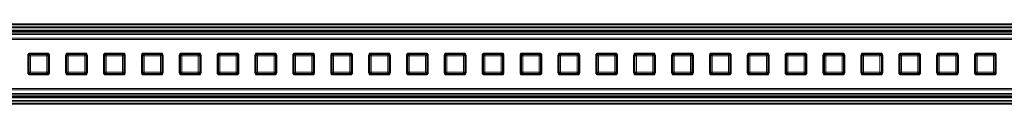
# Model space of a CAD drawing. Header units: millimetres. Extents: x -1079 to 3821, y 211 to 861.
# Tile 11 of 26: x -281 to 81, y 830 to 860. Entities that reach past the tile are written whole.
import ezdxf

# ---------------------------------------------------------------- set-up
doc = ezdxf.new("R2010")
doc.units = ezdxf.units.MM

# ---------------------------------------------------------------- blocks, each defined once
blk = doc.blocks.new('Drawing View1')
at = {"color": 7, "linetype": 'Continuous', "lineweight": 18}
for p, q in [((1850, 0.97), (50, 0.97)), ((1850, 0.58), (50, 0.58)), ((1950, -2.47), (-50, -2.47)), ((1950, -2.93), (-50, -2.93)), ((1948, -0.12), (-48, -0.12)), ((1948, -0.18), (-48, -0.18)), ((1948, -1.4), (-48, -1.4)), ((1948, -1.57), (-48, -1.57)), ((1948, -1.75), (-48, -1.75)), ((1948, -1.99), (-48, -1.99)), ((1872.41, -0.24), (27.59, -0.24)), ((1872.19, -0.46), (27.81, -0.46)), ((1950, -4.34), (-50, -4.34)), ((1950, -4.77), (-50, -4.77)), ((425.17, -10.53), (425.17, -17.03)), ((425.66, -10.77), (425.42, -10.53)), ((425.42, -10.53), (425.42, -17.04)), ((426.16, -10.77), (425.66, -10.77)), ((425.66, -16.79), (425.66, -10.77)), ((425.91, -10.03), (426.16, -10.28)), ((432.42, -10.03), (425.91, -10.03)), ((432.42, -9.78), (425.92, -9.78)), ((426.16, -10.77), (426.16, -10.28)), ((426.16, -10.28), (432.18, -10.28)), ((432.18, -10.77), (426.16, -10.77)), ((426.16, -10.77), (426.16, -16.79)), ((432.18, -10.28), (432.42, -10.03)), ((432.18, -10.77), (432.18, -10.28)), ((432.18, -16.79), (432.18, -10.77)), ((432.18, -10.77), (432.67, -10.77)), ((432.92, -10.53), (432.67, -10.77)), ((432.67, -10.77), (432.67, -16.79)), ((432.92, -17.04), (432.92, -10.53)), ((433.17, -17.03), (433.17, -10.53)), ((439.06, -10.53), (439.06, -17.03)), ((439.55, -10.77), (439.31, -10.53)), ((439.31, -10.53), (439.31, -17.04)), ((440.05, -10.77), (439.55, -10.77)), ((439.55, -16.79), (439.55, -10.77)), ((439.8, -10.03), (440.05, -10.28)), ((446.31, -10.03), (439.8, -10.03)), ((446.31, -9.78), (439.81, -9.78)), ((440.05, -10.77), (440.05, -10.28)), ((440.05, -10.28), (446.07, -10.28)), ((440.05, -10.77), (440.05, -16.79)), ((446.07, -10.77), (440.05, -10.77)), ((446.07, -10.28), (446.31, -10.03)), ((446.07, -10.77), (446.07, -10.28)), ((446.07, -16.79), (446.07, -10.77)), ((446.07, -10.77), (446.56, -10.77)), ((446.81, -10.53), (446.56, -10.77)), ((446.56, -10.77), (446.56, -16.79)), ((446.81, -17.04), (446.81, -10.53)), ((447.06, -17.03), (447.06, -10.53)), ((452.94, -10.53), (452.94, -17.03)), ((453.44, -10.77), (453.19, -10.53)), ((453.19, -10.53), (453.19, -17.04)), ((453.44, -16.79), (453.44, -10.77)), ((453.93, -10.77), (453.44, -10.77)), ((460.19, -9.78), (453.69, -9.78)), ((453.69, -10.03), (453.93, -10.28)), ((460.2, -10.03), (453.69, -10.03)), ((453.93, -10.77), (453.93, -10.28)), ((453.93, -10.28), (459.95, -10.28)), ((459.95, -10.77), (453.93, -10.77)), ((453.93, -10.77), (453.93, -16.79)), ((459.95, -10.28), (460.2, -10.03)), ((459.95, -10.77), (459.95, -10.28)), ((459.95, -16.79), (459.95, -10.77)), ((459.95, -10.77), (460.45, -10.77)), ((460.69, -10.53), (460.45, -10.77)), ((460.45, -10.77), (460.45, -16.79)), ((460.69, -17.04), (460.69, -10.53)), ((460.94, -17.03), (460.94, -10.53)), ((466.83, -10.53), (466.83, -17.03)), ((467.33, -10.77), (467.08, -10.53)), ((467.08, -10.53), (467.08, -17.04)), ((467.33, -16.79), (467.33, -10.77)), ((467.82, -10.77), (467.33, -10.77)), ((474.08, -9.78), (467.58, -9.78)), ((467.58, -10.03), (467.82, -10.28)), ((474.09, -10.03), (467.58, -10.03)), ((467.82, -10.77), (467.82, -10.28)), ((467.82, -10.28), (473.84, -10.28)), ((467.82, -10.77), (467.82, -16.79)), ((473.84, -10.77), (467.82, -10.77)), ((473.84, -10.28), (474.09, -10.03)), ((473.84, -10.77), (473.84, -10.28)), ((473.84, -16.79), (473.84, -10.77)), ((473.84, -10.77), (474.34, -10.77)), ((474.58, -10.53), (474.34, -10.77)), ((474.34, -10.77), (474.34, -16.79)), ((474.58, -17.04), (474.58, -10.53)), ((474.83, -17.03), (474.83, -10.53)), ((480.72, -10.53), (480.72, -17.03)), ((481.22, -10.77), (480.97, -10.53)), ((480.97, -10.53), (480.97, -17.04)), ((481.71, -10.77), (481.22, -10.77)), ((481.22, -16.79), (481.22, -10.77)), ((487.97, -9.78), (481.47, -9.78)), ((481.47, -10.03), (481.71, -10.28)), ((487.98, -10.03), (481.47, -10.03)), ((481.71, -10.77), (481.71, -10.28)), ((481.71, -10.28), (487.73, -10.28)), ((481.71, -10.77), (481.71, -16.79)), ((487.73, -10.77), (481.71, -10.77)), ((487.73, -10.28), (487.98, -10.03)), ((487.73, -10.77), (487.73, -10.28)), ((487.73, -16.79), (487.73, -10.77)), ((487.73, -10.77), (488.23, -10.77)), ((488.47, -10.53), (488.23, -10.77)), ((488.23, -10.77), (488.23, -16.79)), ((488.47, -17.04), (488.47, -10.53)), ((488.72, -17.03), (488.72, -10.53)), ((494.61, -10.53), (494.61, -17.03)), ((495.11, -10.77), (494.86, -10.53)), ((494.86, -10.53), (494.86, -17.04)), ((495.6, -10.77), (495.11, -10.77)), ((495.11, -16.79), (495.11, -10.77)), ((501.86, -9.78), (495.36, -9.78)), ((495.36, -10.03), (495.6, -10.28)), ((501.87, -10.03), (495.36, -10.03)), ((495.6, -10.77), (495.6, -10.28)), ((495.6, -10.28), (501.62, -10.28)), ((495.6, -10.77), (495.6, -16.79)), ((501.62, -10.77), (495.6, -10.77)), ((501.62, -10.28), (501.87, -10.03)), ((501.62, -10.77), (501.62, -10.28)), ((501.62, -16.79), (501.62, -10.77)), ((501.62, -10.77), (502.12, -10.77)), ((502.36, -10.53), (502.12, -10.77)), ((502.12, -10.77), (502.12, -16.79)), ((502.36, -17.04), (502.36, -10.53)), ((502.61, -17.03), (502.61, -10.53)), ((508.5, -10.53), (508.5, -17.03)), ((508.99, -10.77), (508.75, -10.53)), ((508.75, -10.53), (508.75, -17.04)), ((508.99, -16.79), (508.99, -10.77)), ((509.49, -10.77), (508.99, -10.77)), ((515.75, -9.78), (509.25, -9.78)), ((509.25, -10.03), (509.49, -10.28)), ((515.75, -10.03), (509.25, -10.03)), ((509.49, -10.77), (509.49, -10.28)), ((509.49, -10.28), (515.51, -10.28)), ((509.49, -10.77), (509.49, -16.79)), ((515.51, -10.77), (509.49, -10.77)), ((515.51, -10.28), (515.75, -10.03)), ((515.51, -10.77), (515.51, -10.28)), ((515.51, -16.79), (515.51, -10.77)), ((515.51, -10.77), (516.01, -10.77)), ((516.25, -10.53), (516.01, -10.77)), ((516.01, -10.77), (516.01, -16.79)), ((516.25, -17.04), (516.25, -10.53)), ((516.5, -17.03), (516.5, -10.53)), ((522.39, -10.53), (522.39, -17.03)), ((522.88, -10.77), (522.64, -10.53)), ((522.64, -10.53), (522.64, -17.04)), ((523.38, -10.77), (522.88, -10.77)), ((522.88, -16.79), (522.88, -10.77)), ((523.13, -10.03), (523.38, -10.28)), ((529.64, -10.03), (523.13, -10.03)), ((529.64, -9.78), (523.14, -9.78)), ((523.38, -10.77), (523.38, -10.28)), ((523.38, -10.28), (529.4, -10.28)), ((529.4, -10.77), (523.38, -10.77)), ((523.38, -10.77), (523.38, -16.79)), ((529.4, -10.28), (529.64, -10.03)), ((529.4, -10.77), (529.4, -10.28)), ((529.4, -16.79), (529.4, -10.77)), ((529.4, -10.77), (529.89, -10.77)), ((530.14, -10.53), (529.89, -10.77)), ((529.89, -10.77), (529.89, -16.79)), ((530.14, -17.04), (530.14, -10.53)), ((530.39, -17.03), (530.39, -10.53)), ((536.28, -10.53), (536.28, -17.03)), ((536.77, -10.77), (536.53, -10.53)), ((536.53, -10.53), (536.53, -17.04)), ((536.77, -16.79), (536.77, -10.77)), ((537.27, -10.77), (536.77, -10.77)), ((537.02, -10.03), (537.27, -10.28)), ((543.53, -10.03), (537.02, -10.03)), ((543.53, -9.78), (537.03, -9.78)), ((537.27, -10.77), (537.27, -10.28)), ((537.27, -10.28), (543.29, -10.28)), ((537.27, -10.77), (537.27, -16.79)), ((543.29, -10.77), (537.27, -10.77)), ((543.29, -10.28), (543.53, -10.03)), ((543.29, -10.77), (543.29, -10.28)), ((543.29, -16.79), (543.29, -10.77)), ((543.29, -10.77), (543.78, -10.77)), ((544.03, -10.53), (543.78, -10.77)), ((543.78, -10.77), (543.78, -16.79)), ((544.03, -17.04), (544.03, -10.53)), ((544.28, -17.03), (544.28, -10.53)), ((550.17, -10.53), (550.17, -17.03)), ((550.66, -10.77), (550.42, -10.53)), ((550.42, -10.53), (550.42, -17.04)), ((550.66, -16.79), (550.66, -10.77)), ((551.16, -10.77), (550.66, -10.77)), ((550.91, -10.03), (551.16, -10.28)), ((557.42, -10.03), (550.91, -10.03)), ((557.42, -9.78), (550.92, -9.78)), ((551.16, -10.77), (551.16, -10.28)), ((551.16, -10.28), (557.18, -10.28)), ((551.16, -10.77), (551.16, -16.79)), ((557.18, -10.77), (551.16, -10.77)), ((557.18, -10.28), (557.42, -10.03)), ((557.18, -10.77), (557.18, -10.28)), ((557.18, -16.79), (557.18, -10.77)), ((557.18, -10.77), (557.67, -10.77)), ((557.92, -10.53), (557.67, -10.77)), ((557.67, -10.77), (557.67, -16.79)), ((557.92, -17.04), (557.92, -10.53)), ((558.17, -17.03), (558.17, -10.53)), ((564.06, -10.53), (564.06, -17.03)), ((564.55, -10.77), (564.31, -10.53)), ((564.31, -10.53), (564.31, -17.04)), ((565.05, -10.77), (564.55, -10.77)), ((564.55, -16.79), (564.55, -10.77)), ((564.8, -10.03), (565.05, -10.28)), ((571.31, -10.03), (564.8, -10.03)), ((571.31, -9.78), (564.81, -9.78)), ((565.05, -10.77), (565.05, -10.28)), ((565.05, -10.28), (571.07, -10.28)), ((571.07, -10.77), (565.05, -10.77)), ((565.05, -10.77), (565.05, -16.79)), ((571.07, -10.28), (571.31, -10.03)), ((571.07, -10.77), (571.07, -10.28)), ((571.07, -16.79), (571.07, -10.77)), ((571.07, -10.77), (571.56, -10.77)), ((571.81, -10.53), (571.56, -10.77)), ((571.56, -10.77), (571.56, -16.79)), ((571.81, -17.04), (571.81, -10.53)), ((572.06, -17.03), (572.06, -10.53)), ((577.94, -10.53), (577.94, -17.03)), ((578.44, -10.77), (578.19, -10.53)), ((578.19, -10.53), (578.19, -17.04)), ((578.93, -10.77), (578.44, -10.77)), ((578.44, -16.79), (578.44, -10.77)), ((585.19, -9.78), (578.69, -9.78)), ((578.69, -10.03), (578.93, -10.28)), ((585.2, -10.03), (578.69, -10.03)), ((578.93, -10.77), (578.93, -10.28)), ((578.93, -10.28), (584.95, -10.28)), ((584.95, -10.77), (578.93, -10.77)), ((578.93, -10.77), (578.93, -16.79)), ((584.95, -10.28), (585.2, -10.03)), ((584.95, -10.77), (584.95, -10.28)), ((584.95, -16.79), (584.95, -10.77)), ((584.95, -10.77), (585.45, -10.77)), ((585.69, -10.53), (585.45, -10.77)), ((585.45, -10.77), (585.45, -16.79)), ((585.69, -17.04), (585.69, -10.53)), ((585.94, -17.03), (585.94, -10.53)), ((591.83, -10.53), (591.83, -17.03)), ((592.33, -10.77), (592.08, -10.53)), ((592.08, -10.53), (592.08, -17.04)), ((592.33, -16.79), (592.33, -10.77)), ((592.82, -10.77), (592.33, -10.77)), ((599.08, -9.78), (592.58, -9.78)), ((592.58, -10.03), (592.82, -10.28)), ((599.09, -10.03), (592.58, -10.03)), ((592.82, -10.77), (592.82, -10.28)), ((592.82, -10.28), (598.84, -10.28)), ((592.82, -10.77), (592.82, -16.79)), ((598.84, -10.77), (592.82, -10.77)), ((598.84, -10.28), (599.09, -10.03)), ((598.84, -10.77), (598.84, -10.28)), ((598.84, -16.79), (598.84, -10.77)), ((598.84, -10.77), (599.34, -10.77)), ((599.58, -10.53), (599.34, -10.77)), ((599.34, -10.77), (599.34, -16.79)), ((599.58, -17.04), (599.58, -10.53)), ((599.83, -17.03), (599.83, -10.53)), ((605.72, -10.53), (605.72, -17.03)), ((606.22, -10.77), (605.97, -10.53)), ((605.97, -10.53), (605.97, -17.04)), ((606.71, -10.77), (606.22, -10.77)), ((606.22, -16.79), (606.22, -10.77)), ((612.97, -9.78), (606.47, -9.78)), ((606.47, -10.03), (606.71, -10.28)), ((612.98, -10.03), (606.47, -10.03)), ((606.71, -10.77), (606.71, -10.28)), ((606.71, -10.28), (612.73, -10.28)), ((612.73, -10.77), (606.71, -10.77)), ((606.71, -10.77), (606.71, -16.79)), ((612.73, -10.28), (612.98, -10.03)), ((612.73, -10.77), (612.73, -10.28)), ((612.73, -16.79), (612.73, -10.77)), ((612.73, -10.77), (613.23, -10.77)), ((613.47, -10.53), (613.23, -10.77)), ((613.23, -10.77), (613.23, -16.79)), ((613.47, -17.04), (613.47, -10.53)), ((613.72, -17.03), (613.72, -10.53)), ((619.61, -10.53), (619.61, -17.03)), ((620.11, -10.77), (619.86, -10.53)), ((619.86, -10.53), (619.86, -17.04)), ((620.11, -16.79), (620.11, -10.77)), ((620.6, -10.77), (620.11, -10.77)), ((626.86, -9.78), (620.36, -9.78)), ((620.36, -10.03), (620.6, -10.28)), ((626.87, -10.03), (620.36, -10.03)), ((620.6, -10.77), (620.6, -10.28)), ((620.6, -10.28), (626.62, -10.28)), ((620.6, -10.77), (620.6, -16.79)), ((626.62, -10.77), (620.6, -10.77)), ((626.62, -10.28), (626.87, -10.03)), ((626.62, -10.77), (626.62, -10.28)), ((626.62, -16.79), (626.62, -10.77)), ((626.62, -10.77), (627.12, -10.77)), ((627.36, -10.53), (627.12, -10.77)), ((627.12, -10.77), (627.12, -16.79)), ((627.36, -17.04), (627.36, -10.53)), ((627.61, -17.03), (627.61, -10.53)), ((633.5, -10.53), (633.5, -17.03)), ((633.99, -10.77), (633.75, -10.53)), ((633.75, -10.53), (633.75, -17.04)), ((634.49, -10.77), (633.99, -10.77)), ((633.99, -16.79), (633.99, -10.77)), ((640.75, -9.78), (634.25, -9.78)), ((634.25, -10.03), (634.49, -10.28)), ((640.75, -10.03), (634.25, -10.03)), ((634.49, -10.77), (634.49, -10.28)), ((634.49, -10.28), (640.51, -10.28)), ((634.49, -10.77), (634.49, -16.79)), ((640.51, -10.77), (634.49, -10.77)), ((640.51, -10.28), (640.75, -10.03)), ((640.51, -10.77), (640.51, -10.28)), ((640.51, -16.79), (640.51, -10.77)), ((640.51, -10.77), (641.01, -10.77)), ((641.25, -10.53), (641.01, -10.77)), ((641.01, -10.77), (641.01, -16.79)), ((641.25, -17.04), (641.25, -10.53)), ((641.5, -17.03), (641.5, -10.53)), ((647.39, -10.53), (647.39, -17.03)), ((647.88, -10.77), (647.64, -10.53)), ((647.64, -10.53), (647.64, -17.04)), ((648.38, -10.77), (647.88, -10.77)), ((647.88, -16.79), (647.88, -10.77)), ((648.13, -10.03), (648.38, -10.28)), ((654.64, -10.03), (648.13, -10.03)), ((654.64, -9.78), (648.14, -9.78)), ((648.38, -10.77), (648.38, -10.28)), ((648.38, -10.28), (654.4, -10.28)), ((654.4, -10.77), (648.38, -10.77)), ((648.38, -10.77), (648.38, -16.79)), ((654.4, -10.28), (654.64, -10.03)), ((654.4, -10.77), (654.4, -10.28)), ((654.4, -16.79), (654.4, -10.77)), ((654.4, -10.77), (654.89, -10.77)), ((655.14, -10.53), (654.89, -10.77)), ((654.89, -10.77), (654.89, -16.79)), ((655.14, -17.04), (655.14, -10.53)), ((655.39, -17.03), (655.39, -10.53)), ((661.28, -10.53), (661.28, -17.03)), ((661.77, -10.77), (661.53, -10.53)), ((661.53, -10.53), (661.53, -17.04)), ((661.77, -16.79), (661.77, -10.77)), ((662.27, -10.77), (661.77, -10.77)), ((662.02, -10.03), (662.27, -10.28)), ((668.53, -10.03), (662.02, -10.03)), ((668.53, -9.78), (662.03, -9.78)), ((662.27, -10.77), (662.27, -10.28)), ((662.27, -10.28), (668.29, -10.28)), ((662.27, -10.77), (662.27, -16.79)), ((668.29, -10.77), (662.27, -10.77)), ((668.29, -10.28), (668.53, -10.03)), ((668.29, -10.77), (668.29, -10.28)), ((668.29, -16.79), (668.29, -10.77)), ((668.29, -10.77), (668.78, -10.77)), ((669.03, -10.53), (668.78, -10.77)), ((668.78, -10.77), (668.78, -16.79)), ((669.03, -17.04), (669.03, -10.53)), ((669.28, -17.03), (669.28, -10.53)), ((675.17, -10.53), (675.17, -17.03)), ((675.66, -10.77), (675.42, -10.53)), ((675.42, -10.53), (675.42, -17.04)), ((675.66, -16.79), (675.66, -10.77)), ((676.16, -10.77), (675.66, -10.77)), ((675.91, -10.03), (676.16, -10.28)), ((682.42, -10.03), (675.91, -10.03)), ((682.42, -9.78), (675.92, -9.78)), ((676.16, -10.77), (676.16, -10.28)), ((676.16, -10.28), (682.18, -10.28)), ((682.18, -10.77), (676.16, -10.77)), ((676.16, -10.77), (676.16, -16.79)), ((682.18, -10.28), (682.42, -10.03)), ((682.18, -10.77), (682.18, -10.28)), ((682.18, -16.79), (682.18, -10.77)), ((682.18, -10.77), (682.67, -10.77)), ((682.92, -10.53), (682.67, -10.77)), ((682.67, -10.77), (682.67, -16.79)), ((682.92, -17.04), (682.92, -10.53)), ((683.17, -17.03), (683.17, -10.53)), ((689.06, -10.53), (689.06, -17.03)), ((689.55, -10.77), (689.31, -10.53)), ((689.31, -10.53), (689.31, -17.04)), ((689.55, -16.79), (689.55, -10.77)), ((690.05, -10.77), (689.55, -10.77)), ((689.8, -10.03), (690.05, -10.28)), ((696.31, -10.03), (689.8, -10.03)), ((696.31, -9.78), (689.81, -9.78)), ((690.05, -10.77), (690.05, -10.28)), ((690.05, -10.28), (696.07, -10.28)), ((696.07, -10.77), (690.05, -10.77)), ((690.05, -10.77), (690.05, -16.79)), ((696.07, -10.28), (696.31, -10.03)), ((696.07, -10.77), (696.07, -10.28)), ((696.07, -16.79), (696.07, -10.77)), ((696.07, -10.77), (696.56, -10.77)), ((696.81, -10.53), (696.56, -10.77)), ((696.56, -10.77), (696.56, -16.79)), ((696.81, -17.04), (696.81, -10.53)), ((697.06, -17.03), (697.06, -10.53)), ((702.94, -10.53), (702.94, -17.03)), ((703.44, -10.77), (703.19, -10.53)), ((703.19, -10.53), (703.19, -17.04)), ((703.44, -16.79), (703.44, -10.77)), ((703.93, -10.77), (703.44, -10.77)), ((710.19, -9.78), (703.69, -9.78)), ((703.69, -10.03), (703.93, -10.28)), ((710.2, -10.03), (703.69, -10.03)), ((703.93, -10.77), (703.93, -10.28)), ((703.93, -10.28), (709.95, -10.28)), ((709.95, -10.77), (703.93, -10.77)), ((703.93, -10.77), (703.93, -16.79)), ((709.95, -10.28), (710.2, -10.03)), ((709.95, -10.77), (709.95, -10.28)), ((709.95, -16.79), (709.95, -10.77)), ((709.95, -10.77), (710.45, -10.77)), ((710.69, -10.53), (710.45, -10.77)), ((710.45, -10.77), (710.45, -16.79)), ((710.69, -17.04), (710.69, -10.53)), ((710.94, -17.03), (710.94, -10.53)), ((716.83, -10.53), (716.83, -17.03)), ((717.33, -10.77), (717.08, -10.53)), ((717.08, -10.53), (717.08, -17.04)), ((717.82, -10.77), (717.33, -10.77)), ((717.33, -16.79), (717.33, -10.77)), ((724.08, -9.78), (717.58, -9.78)), ((717.58, -10.03), (717.82, -10.28)), ((724.09, -10.03), (717.58, -10.03)), ((717.82, -10.77), (717.82, -10.28)), ((717.82, -10.28), (723.84, -10.28)), ((717.82, -10.77), (717.82, -16.79)), ((723.84, -10.77), (717.82, -10.77)), ((723.84, -10.28), (724.09, -10.03)), ((723.84, -10.77), (723.84, -10.28)), ((723.84, -16.79), (723.84, -10.77)), ((723.84, -10.77), (724.34, -10.77)), ((724.58, -10.53), (724.34, -10.77)), ((724.34, -10.77), (724.34, -16.79)), ((724.58, -17.04), (724.58, -10.53)), ((724.83, -17.03), (724.83, -10.53)), ((730.72, -10.53), (730.72, -17.03)), ((731.22, -10.77), (730.97, -10.53)), ((730.97, -10.53), (730.97, -17.04)), ((731.22, -16.79), (731.22, -10.77)), ((731.71, -10.77), (731.22, -10.77)), ((737.97, -9.78), (731.47, -9.78)), ((731.47, -10.03), (731.71, -10.28)), ((737.98, -10.03), (731.47, -10.03)), ((731.71, -10.77), (731.71, -10.28)), ((731.71, -10.28), (737.73, -10.28)), ((737.73, -10.77), (731.71, -10.77)), ((731.71, -10.77), (731.71, -16.79)), ((737.73, -10.28), (737.98, -10.03)), ((737.73, -10.77), (737.73, -10.28)), ((737.73, -16.79), (737.73, -10.77)), ((737.73, -10.77), (738.23, -10.77)), ((738.47, -10.53), (738.23, -10.77)), ((738.23, -10.77), (738.23, -16.79)), ((738.47, -17.04), (738.47, -10.53)), ((738.72, -17.03), (738.72, -10.53)), ((744.61, -10.53), (744.61, -17.03)), ((745.11, -10.77), (744.86, -10.53)), ((744.86, -10.53), (744.86, -17.04)), ((745.6, -10.77), (745.11, -10.77)), ((745.11, -16.79), (745.11, -10.77)), ((751.86, -9.78), (745.36, -9.78)), ((745.36, -10.03), (745.6, -10.28)), ((751.87, -10.03), (745.36, -10.03)), ((745.6, -10.77), (745.6, -10.28)), ((745.6, -10.28), (751.62, -10.28)), ((751.62, -10.77), (745.6, -10.77)), ((745.6, -10.77), (745.6, -16.79)), ((751.62, -10.28), (751.87, -10.03)), ((751.62, -10.77), (751.62, -10.28)), ((751.62, -16.79), (751.62, -10.77)), ((751.62, -10.77), (752.12, -10.77)), ((752.36, -10.53), (752.12, -10.77)), ((752.12, -10.77), (752.12, -16.79)), ((752.36, -17.04), (752.36, -10.53)), ((752.61, -17.03), (752.61, -10.53)), ((758.5, -10.53), (758.5, -17.03)), ((758.99, -10.77), (758.75, -10.53)), ((758.75, -10.53), (758.75, -17.04)), ((758.99, -16.79), (758.99, -10.77)), ((759.49, -10.77), (758.99, -10.77)), ((765.75, -9.78), (759.25, -9.78)), ((759.25, -10.03), (759.49, -10.28)), ((765.75, -10.03), (759.25, -10.03)), ((759.49, -10.77), (759.49, -10.28)), ((759.49, -10.28), (765.51, -10.28)), ((759.49, -10.77), (759.49, -16.79)), ((765.51, -10.77), (759.49, -10.77)), ((765.51, -10.28), (765.75, -10.03)), ((765.51, -10.77), (765.51, -10.28)), ((765.51, -16.79), (765.51, -10.77)), ((765.51, -10.77), (766.01, -10.77)), ((766.25, -10.53), (766.01, -10.77)), ((766.01, -10.77), (766.01, -16.79)), ((766.25, -17.04), (766.25, -10.53)), ((766.5, -17.03), (766.5, -10.53)), ((772.39, -10.53), (772.39, -17.03)), ((772.88, -10.77), (772.64, -10.53)), ((772.64, -10.53), (772.64, -17.04)), ((773.38, -10.77), (772.88, -10.77)), ((772.88, -16.79), (772.88, -10.77)), ((773.13, -10.03), (773.38, -10.28)), ((779.64, -10.03), (773.13, -10.03)), ((779.64, -9.78), (773.14, -9.78)), ((773.38, -10.77), (773.38, -10.28)), ((773.38, -10.28), (779.4, -10.28)), ((779.4, -10.77), (773.38, -10.77)), ((773.38, -10.77), (773.38, -16.79)), ((779.4, -10.28), (779.64, -10.03)), ((779.4, -10.77), (779.4, -10.28)), ((779.4, -16.79), (779.4, -10.77)), ((779.4, -10.77), (779.89, -10.77)), ((780.14, -10.53), (779.89, -10.77)), ((779.89, -10.77), (779.89, -16.79)), ((780.14, -17.04), (780.14, -10.53)), ((780.39, -17.03), (780.39, -10.53)), ((425.42, -17.04), (425.66, -16.79)), ((425.66, -16.79), (426.16, -16.79)), ((426.16, -17.29), (425.91, -17.53)), ((425.91, -17.53), (432.42, -17.53)), ((425.92, -17.78), (432.42, -17.78)), ((426.16, -17.29), (426.16, -16.79)), ((426.16, -16.79), (432.18, -16.79)), ((432.18, -17.29), (426.16, -17.29)), ((432.18, -17.29), (432.18, -16.79)), ((432.67, -16.79), (432.18, -16.79)), ((432.42, -17.53), (432.18, -17.29)), ((432.67, -16.79), (432.92, -17.04)), ((439.31, -17.04), (439.55, -16.79)), ((439.55, -16.79), (440.05, -16.79)), ((440.05, -17.29), (439.8, -17.53)), ((439.8, -17.53), (446.31, -17.53)), ((439.81, -17.78), (446.31, -17.78)), ((440.05, -17.29), (440.05, -16.79)), ((440.05, -16.79), (446.07, -16.79)), ((446.07, -17.29), (440.05, -17.29)), ((446.07, -17.29), (446.07, -16.79)), ((446.56, -16.79), (446.07, -16.79)), ((446.31, -17.53), (446.07, -17.29)), ((446.56, -16.79), (446.81, -17.04)), ((453.19, -17.04), (453.44, -16.79)), ((453.44, -16.79), (453.93, -16.79)), ((453.93, -17.29), (453.69, -17.53)), ((453.69, -17.53), (460.2, -17.53)), ((453.69, -17.78), (460.19, -17.78)), ((453.93, -17.29), (453.93, -16.79)), ((453.93, -16.79), (459.95, -16.79)), ((459.95, -17.29), (453.93, -17.29)), ((460.45, -16.79), (459.95, -16.79)), ((459.95, -17.29), (459.95, -16.79)), ((460.2, -17.53), (459.95, -17.29)), ((460.45, -16.79), (460.69, -17.04)), ((467.08, -17.04), (467.33, -16.79)), ((467.33, -16.79), (467.82, -16.79)), ((467.82, -17.29), (467.58, -17.53)), ((467.58, -17.53), (474.09, -17.53)), ((467.58, -17.78), (474.08, -17.78)), ((467.82, -17.29), (467.82, -16.79)), ((467.82, -16.79), (473.84, -16.79)), ((473.84, -17.29), (467.82, -17.29)), ((473.84, -17.29), (473.84, -16.79)), ((474.34, -16.79), (473.84, -16.79)), ((474.09, -17.53), (473.84, -17.29)), ((474.34, -16.79), (474.58, -17.04)), ((480.97, -17.04), (481.22, -16.79)), ((481.22, -16.79), (481.71, -16.79)), ((481.71, -17.29), (481.47, -17.53)), ((481.47, -17.53), (487.98, -17.53)), ((481.47, -17.78), (487.97, -17.78)), ((481.71, -16.79), (487.73, -16.79)), ((481.71, -17.29), (481.71, -16.79)), ((487.73, -17.29), (481.71, -17.29)), ((488.23, -16.79), (487.73, -16.79)), ((487.73, -17.29), (487.73, -16.79)), ((487.98, -17.53), (487.73, -17.29)), ((488.23, -16.79), (488.47, -17.04)), ((494.86, -17.04), (495.11, -16.79)), ((495.11, -16.79), (495.6, -16.79)), ((495.6, -17.29), (495.36, -17.53)), ((495.36, -17.53), (501.87, -17.53)), ((495.36, -17.78), (501.86, -17.78)), ((495.6, -16.79), (501.62, -16.79)), ((495.6, -17.29), (495.6, -16.79)), ((501.62, -17.29), (495.6, -17.29)), ((502.12, -16.79), (501.62, -16.79)), ((501.62, -17.29), (501.62, -16.79)), ((501.87, -17.53), (501.62, -17.29)), ((502.12, -16.79), (502.36, -17.04)), ((508.75, -17.04), (508.99, -16.79)), ((508.99, -16.79), (509.49, -16.79)), ((509.49, -17.29), (509.25, -17.53)), ((509.25, -17.53), (515.75, -17.53)), ((509.25, -17.78), (515.75, -17.78)), ((509.49, -16.79), (515.51, -16.79)), ((509.49, -17.29), (509.49, -16.79)), ((515.51, -17.29), (509.49, -17.29)), ((515.51, -17.29), (515.51, -16.79)), ((516.01, -16.79), (515.51, -16.79)), ((515.75, -17.53), (515.51, -17.29)), ((516.01, -16.79), (516.25, -17.04)), ((522.64, -17.04), (522.88, -16.79)), ((522.88, -16.79), (523.38, -16.79)), ((523.38, -17.29), (523.13, -17.53)), ((523.13, -17.53), (529.64, -17.53)), ((523.14, -17.78), (529.64, -17.78)), ((523.38, -16.79), (529.4, -16.79)), ((523.38, -17.29), (523.38, -16.79)), ((529.4, -17.29), (523.38, -17.29)), ((529.89, -16.79), (529.4, -16.79)), ((529.4, -17.29), (529.4, -16.79)), ((529.64, -17.53), (529.4, -17.29)), ((529.89, -16.79), (530.14, -17.04)), ((536.53, -17.04), (536.77, -16.79)), ((536.77, -16.79), (537.27, -16.79)), ((537.27, -17.29), (537.02, -17.53)), ((537.02, -17.53), (543.53, -17.53)), ((537.03, -17.78), (543.53, -17.78)), ((537.27, -17.29), (537.27, -16.79)), ((537.27, -16.79), (543.29, -16.79)), ((543.29, -17.29), (537.27, -17.29)), ((543.78, -16.79), (543.29, -16.79)), ((543.29, -17.29), (543.29, -16.79)), ((543.53, -17.53), (543.29, -17.29)), ((543.78, -16.79), (544.03, -17.04)), ((550.42, -17.04), (550.66, -16.79)), ((550.66, -16.79), (551.16, -16.79)), ((551.16, -17.29), (550.91, -17.53)), ((550.91, -17.53), (557.42, -17.53)), ((550.92, -17.78), (557.42, -17.78)), ((551.16, -16.79), (557.18, -16.79)), ((551.16, -17.29), (551.16, -16.79)), ((557.18, -17.29), (551.16, -17.29)), ((557.18, -17.29), (557.18, -16.79)), ((557.67, -16.79), (557.18, -16.79)), ((557.42, -17.53), (557.18, -17.29)), ((557.67, -16.79), (557.92, -17.04)), ((564.31, -17.04), (564.55, -16.79)), ((564.55, -16.79), (565.05, -16.79)), ((565.05, -17.29), (564.8, -17.53)), ((564.8, -17.53), (571.31, -17.53)), ((564.81, -17.78), (571.31, -17.78)), ((565.05, -17.29), (565.05, -16.79)), ((565.05, -16.79), (571.07, -16.79)), ((571.07, -17.29), (565.05, -17.29)), ((571.56, -16.79), (571.07, -16.79)), ((571.07, -17.29), (571.07, -16.79)), ((571.31, -17.53), (571.07, -17.29)), ((571.56, -16.79), (571.81, -17.04)), ((578.19, -17.04), (578.44, -16.79)), ((578.44, -16.79), (578.93, -16.79)), ((578.93, -17.29), (578.69, -17.53)), ((578.69, -17.53), (585.2, -17.53)), ((578.69, -17.78), (585.19, -17.78)), ((578.93, -17.29), (578.93, -16.79)), ((578.93, -16.79), (584.95, -16.79)), ((584.95, -17.29), (578.93, -17.29)), ((584.95, -17.29), (584.95, -16.79)), ((585.45, -16.79), (584.95, -16.79)), ((585.2, -17.53), (584.95, -17.29)), ((585.45, -16.79), (585.69, -17.04)), ((592.08, -17.04), (592.33, -16.79)), ((592.33, -16.79), (592.82, -16.79)), ((592.82, -17.29), (592.58, -17.53)), ((592.58, -17.53), (599.09, -17.53)), ((592.58, -17.78), (599.08, -17.78)), ((592.82, -16.79), (598.84, -16.79)), ((592.82, -17.29), (592.82, -16.79)), ((598.84, -17.29), (592.82, -17.29)), ((598.84, -17.29), (598.84, -16.79)), ((599.34, -16.79), (598.84, -16.79)), ((599.09, -17.53), (598.84, -17.29)), ((599.34, -16.79), (599.58, -17.04)), ((605.97, -17.04), (606.22, -16.79)), ((606.22, -16.79), (606.71, -16.79)), ((606.71, -17.29), (606.47, -17.53)), ((606.47, -17.53), (612.98, -17.53)), ((606.47, -17.78), (612.97, -17.78)), ((606.71, -17.29), (606.71, -16.79)), ((606.71, -16.79), (612.73, -16.79)), ((612.73, -17.29), (606.71, -17.29)), ((612.73, -17.29), (612.73, -16.79)), ((613.23, -16.79), (612.73, -16.79)), ((612.98, -17.53), (612.73, -17.29)), ((613.23, -16.79), (613.47, -17.04)), ((619.86, -17.04), (620.11, -16.79)), ((620.11, -16.79), (620.6, -16.79)), ((620.6, -17.29), (620.36, -17.53)), ((620.36, -17.53), (626.87, -17.53)), ((620.36, -17.78), (626.86, -17.78)), ((620.6, -16.79), (626.62, -16.79)), ((620.6, -17.29), (620.6, -16.79)), ((626.62, -17.29), (620.6, -17.29)), ((626.62, -17.29), (626.62, -16.79)), ((627.12, -16.79), (626.62, -16.79)), ((626.87, -17.53), (626.62, -17.29)), ((627.12, -16.79), (627.36, -17.04)), ((633.75, -17.04), (633.99, -16.79)), ((633.99, -16.79), (634.49, -16.79)), ((634.49, -17.29), (634.25, -17.53)), ((634.25, -17.53), (640.75, -17.53)), ((634.25, -17.78), (640.75, -17.78)), ((634.49, -16.79), (640.51, -16.79)), ((634.49, -17.29), (634.49, -16.79)), ((640.51, -17.29), (634.49, -17.29)), ((640.51, -17.29), (640.51, -16.79)), ((641.01, -16.79), (640.51, -16.79)), ((640.75, -17.53), (640.51, -17.29)), ((641.01, -16.79), (641.25, -17.04)), ((647.64, -17.04), (647.88, -16.79)), ((647.88, -16.79), (648.38, -16.79)), ((648.38, -17.29), (648.13, -17.53)), ((648.13, -17.53), (654.64, -17.53)), ((648.14, -17.78), (654.64, -17.78)), ((648.38, -17.29), (648.38, -16.79)), ((648.38, -16.79), (654.4, -16.79)), ((654.4, -17.29), (648.38, -17.29)), ((654.89, -16.79), (654.4, -16.79)), ((654.4, -17.29), (654.4, -16.79)), ((654.64, -17.53), (654.4, -17.29)), ((654.89, -16.79), (655.14, -17.04)), ((661.53, -17.04), (661.77, -16.79)), ((661.77, -16.79), (662.27, -16.79)), ((662.27, -17.29), (662.02, -17.53)), ((662.02, -17.53), (668.53, -17.53)), ((662.03, -17.78), (668.53, -17.78)), ((662.27, -16.79), (668.29, -16.79)), ((662.27, -17.29), (662.27, -16.79)), ((668.29, -17.29), (662.27, -17.29)), ((668.29, -17.29), (668.29, -16.79)), ((668.78, -16.79), (668.29, -16.79)), ((668.53, -17.53), (668.29, -17.29)), ((668.78, -16.79), (669.03, -17.04)), ((675.42, -17.04), (675.66, -16.79)), ((675.66, -16.79), (676.16, -16.79)), ((676.16, -17.29), (675.91, -17.53)), ((675.91, -17.53), (682.42, -17.53)), ((675.92, -17.78), (682.42, -17.78)), ((676.16, -17.29), (676.16, -16.79)), ((676.16, -16.79), (682.18, -16.79)), ((682.18, -17.29), (676.16, -17.29)), ((682.18, -17.29), (682.18, -16.79)), ((682.67, -16.79), (682.18, -16.79)), ((682.42, -17.53), (682.18, -17.29)), ((682.67, -16.79), (682.92, -17.04)), ((689.31, -17.04), (689.55, -16.79)), ((689.55, -16.79), (690.05, -16.79)), ((690.05, -17.29), (689.8, -17.53)), ((689.8, -17.53), (696.31, -17.53)), ((689.81, -17.78), (696.31, -17.78)), ((690.05, -17.29), (690.05, -16.79)), ((690.05, -16.79), (696.07, -16.79)), ((696.07, -17.29), (690.05, -17.29)), ((696.07, -17.29), (696.07, -16.79)), ((696.56, -16.79), (696.07, -16.79)), ((696.31, -17.53), (696.07, -17.29)), ((696.56, -16.79), (696.81, -17.04)), ((703.19, -17.04), (703.44, -16.79)), ((703.44, -16.79), (703.93, -16.79)), ((703.93, -17.29), (703.69, -17.53)), ((703.69, -17.53), (710.2, -17.53)), ((703.69, -17.78), (710.19, -17.78)), ((703.93, -16.79), (709.95, -16.79)), ((703.93, -17.29), (703.93, -16.79)), ((709.95, -17.29), (703.93, -17.29)), ((709.95, -17.29), (709.95, -16.79)), ((710.45, -16.79), (709.95, -16.79)), ((710.2, -17.53), (709.95, -17.29)), ((710.45, -16.79), (710.69, -17.04)), ((717.08, -17.04), (717.33, -16.79)), ((717.33, -16.79), (717.82, -16.79)), ((717.82, -17.29), (717.58, -17.53)), ((717.58, -17.53), (724.09, -17.53)), ((717.58, -17.78), (724.08, -17.78)), ((717.82, -16.79), (723.84, -16.79)), ((717.82, -17.29), (717.82, -16.79)), ((723.84, -17.29), (717.82, -17.29)), ((724.34, -16.79), (723.84, -16.79)), ((723.84, -17.29), (723.84, -16.79)), ((724.09, -17.53), (723.84, -17.29)), ((724.34, -16.79), (724.58, -17.04)), ((730.97, -17.04), (731.22, -16.79)), ((731.22, -16.79), (731.71, -16.79)), ((731.71, -17.29), (731.47, -17.53)), ((731.47, -17.53), (737.98, -17.53)), ((731.47, -17.78), (737.97, -17.78)), ((731.71, -17.29), (731.71, -16.79)), ((731.71, -16.79), (737.73, -16.79)), ((737.73, -17.29), (731.71, -17.29)), ((738.23, -16.79), (737.73, -16.79)), ((737.73, -17.29), (737.73, -16.79)), ((737.98, -17.53), (737.73, -17.29)), ((738.23, -16.79), (738.47, -17.04)), ((744.86, -17.04), (745.11, -16.79)), ((745.11, -16.79), (745.6, -16.79)), ((745.6, -17.29), (745.36, -17.53)), ((745.36, -17.53), (751.87, -17.53)), ((745.36, -17.78), (751.86, -17.78)), ((745.6, -17.29), (745.6, -16.79)), ((745.6, -16.79), (751.62, -16.79)), ((751.62, -17.29), (745.6, -17.29)), ((751.62, -17.29), (751.62, -16.79)), ((752.12, -16.79), (751.62, -16.79)), ((751.87, -17.53), (751.62, -17.29)), ((752.12, -16.79), (752.36, -17.04)), ((758.75, -17.04), (758.99, -16.79)), ((758.99, -16.79), (759.49, -16.79)), ((759.49, -17.29), (759.25, -17.53)), ((759.25, -17.53), (765.75, -17.53)), ((759.25, -17.78), (765.75, -17.78)), ((759.49, -17.29), (759.49, -16.79)), ((759.49, -16.79), (765.51, -16.79)), ((765.51, -17.29), (759.49, -17.29)), ((765.51, -17.29), (765.51, -16.79)), ((766.01, -16.79), (765.51, -16.79)), ((765.75, -17.53), (765.51, -17.29)), ((766.01, -16.79), (766.25, -17.04)), ((772.64, -17.04), (772.88, -16.79)), ((772.88, -16.79), (773.38, -16.79)), ((773.38, -17.29), (773.13, -17.53)), ((773.13, -17.53), (779.64, -17.53)), ((773.14, -17.78), (779.64, -17.78)), ((773.38, -17.29), (773.38, -16.79)), ((773.38, -16.79), (779.4, -16.79)), ((779.4, -17.29), (773.38, -17.29)), ((779.89, -16.79), (779.4, -16.79)), ((779.4, -17.29), (779.4, -16.79)), ((779.64, -17.53), (779.4, -17.29)), ((779.89, -16.79), (780.14, -17.04)), ((1950, -22.79), (-50, -22.79)), ((1950, -23.23), (-50, -23.23)), ((1950, -24.64), (-50, -24.64)), ((1950, -25.1), (-50, -25.1)), ((1948, -25.58), (-48, -25.58)), ((-48, -25.82), (1948, -25.82)), ((-48, -26), (1948, -26)), ((-48, -26.17), (1948, -26.17)), ((-48, -27.39), (1948, -27.39)), ((-48, -27.45), (1948, -27.45)), ((27.59, -27.32), (1872.41, -27.32)), ((1872.19, -27.11), (27.81, -27.11)), ((1850, -28.14), (50, -28.14)), ((1850, -28.54), (50, -28.54))]:
    blk.add_line(p, q, dxfattribs=at)
for centre, radius, start, end in [((425.92, -10.53), 0.75, 90, 180), ((426.17, -10.78), 0.505, 91.0689, 178.9311), ((432.17, -10.78), 0.505, 1.0689, 88.9311), ((432.42, -10.53), 0.75, 0, 90), ((439.81, -10.53), 0.75, 90, 180), ((440.06, -10.78), 0.505, 91.0689, 178.9311), ((446.06, -10.78), 0.505, 1.0689, 88.9311), ((446.31, -10.53), 0.75, 0, 90), ((453.69, -10.53), 0.75, 90, 180), ((453.94, -10.78), 0.505, 91.0689, 178.9311), ((459.94, -10.78), 0.505, 1.0689, 88.9311), ((460.19, -10.53), 0.75, 0, 90), ((467.58, -10.53), 0.75, 90, 180), ((467.83, -10.78), 0.505, 91.0689, 178.9311), ((473.83, -10.78), 0.505, 1.0689, 88.9311), ((474.08, -10.53), 0.75, 0, 90), ((481.47, -10.53), 0.75, 90, 180), ((481.72, -10.78), 0.505, 91.0689, 178.9311), ((487.72, -10.78), 0.505, 1.0689, 88.9311), ((487.97, -10.53), 0.75, 0, 90), ((495.36, -10.53), 0.75, 90, 180), ((495.61, -10.78), 0.505, 91.0689, 178.9311), ((501.61, -10.78), 0.505, 1.0689, 88.9311), ((501.86, -10.53), 0.75, 0, 90), ((509.25, -10.53), 0.75, 90, 180), ((509.5, -10.78), 0.505, 91.0689, 178.9311), ((515.5, -10.78), 0.505, 1.0689, 88.9311), ((515.75, -10.53), 0.75, 0, 90), ((523.14, -10.53), 0.75, 90, 180), ((523.39, -10.78), 0.505, 91.0689, 178.9311), ((529.39, -10.78), 0.505, 1.0689, 88.9311), ((529.64, -10.53), 0.75, 0, 90), ((537.03, -10.53), 0.75, 90, 180), ((537.28, -10.78), 0.505, 91.0689, 178.9311), ((543.28, -10.78), 0.505, 1.0689, 88.9311), ((543.53, -10.53), 0.75, 0, 90), ((550.92, -10.53), 0.75, 90, 180), ((551.17, -10.78), 0.505, 91.0689, 178.9311), ((557.17, -10.78), 0.505, 1.0689, 88.9311), ((557.42, -10.53), 0.75, 0, 90), ((564.81, -10.53), 0.75, 90, 180), ((565.06, -10.78), 0.505, 91.0689, 178.9311), ((571.06, -10.78), 0.505, 1.0689, 88.9311), ((571.31, -10.53), 0.75, 0, 90), ((578.69, -10.53), 0.75, 90, 180), ((578.94, -10.78), 0.505, 91.0689, 178.9311), ((584.94, -10.78), 0.505, 1.0689, 88.9311), ((585.19, -10.53), 0.75, 0, 90), ((592.58, -10.53), 0.75, 90, 180), ((592.83, -10.78), 0.505, 91.0689, 178.9311), ((598.83, -10.78), 0.505, 1.0689, 88.9311), ((599.08, -10.53), 0.75, 0, 90), ((606.47, -10.53), 0.75, 90, 180), ((606.72, -10.78), 0.505, 91.0689, 178.9311), ((612.72, -10.78), 0.505, 1.0689, 88.9311), ((612.97, -10.53), 0.75, 0, 90), ((620.36, -10.53), 0.75, 90, 180), ((620.61, -10.78), 0.505, 91.0689, 178.9311), ((626.61, -10.78), 0.505, 1.0689, 88.9311), ((626.86, -10.53), 0.75, 0, 90), ((634.25, -10.53), 0.75, 90, 180), ((634.5, -10.78), 0.505, 91.0689, 178.9311), ((640.5, -10.78), 0.505, 1.0689, 88.9311), ((640.75, -10.53), 0.75, 0, 90), ((648.14, -10.53), 0.75, 90, 180), ((648.39, -10.78), 0.505, 91.0689, 178.9311), ((654.39, -10.78), 0.505, 1.0689, 88.9311), ((654.64, -10.53), 0.75, 0, 90), ((662.03, -10.53), 0.75, 90, 180), ((662.28, -10.78), 0.505, 91.0689, 178.9311), ((668.28, -10.78), 0.505, 1.0689, 88.9311), ((668.53, -10.53), 0.75, 0, 90), ((675.92, -10.53), 0.75, 90, 180), ((676.17, -10.78), 0.505, 91.0689, 178.9311), ((682.17, -10.78), 0.505, 1.0689, 88.9311), ((682.42, -10.53), 0.75, 0, 90), ((689.81, -10.53), 0.75, 90, 180), ((690.06, -10.78), 0.505, 91.0689, 178.9311), ((696.06, -10.78), 0.505, 1.0689, 88.9311), ((696.31, -10.53), 0.75, 0, 90), ((703.69, -10.53), 0.75, 90, 180), ((703.94, -10.78), 0.505, 91.0689, 178.9311), ((709.94, -10.78), 0.505, 1.0689, 88.9311), ((710.19, -10.53), 0.75, 0, 90), ((717.58, -10.53), 0.75, 90, 180), ((717.83, -10.78), 0.505, 91.0689, 178.9311), ((723.83, -10.78), 0.505, 1.0689, 88.9311), ((724.08, -10.53), 0.75, 0, 90), ((731.47, -10.53), 0.75, 90, 180), ((731.72, -10.78), 0.505, 91.0689, 178.9311), ((737.72, -10.78), 0.505, 1.0689, 88.9311), ((737.97, -10.53), 0.75, 0, 90), ((745.36, -10.53), 0.75, 90, 180), ((745.61, -10.78), 0.505, 91.0689, 178.9311), ((751.61, -10.78), 0.505, 1.0689, 88.9311), ((751.86, -10.53), 0.75, 0, 90), ((759.25, -10.53), 0.75, 90, 180), ((759.5, -10.78), 0.505, 91.0689, 178.9311), ((765.5, -10.78), 0.505, 1.0689, 88.9311), ((765.75, -10.53), 0.75, 0, 90), ((773.14, -10.53), 0.75, 90, 180), ((773.39, -10.78), 0.505, 91.0689, 178.9311), ((779.39, -10.78), 0.505, 1.0689, 88.9311), ((779.64, -10.53), 0.75, 0, 90), ((425.92, -17.03), 0.75, 180, 270), ((426.17, -16.78), 0.505, 181.0689, 268.9311), ((432.17, -16.78), 0.505, 271.0689, 358.9311), ((432.42, -17.03), 0.75, 270, 0), ((439.81, -17.03), 0.75, 180, 270), ((440.06, -16.78), 0.505, 181.0689, 268.9311), ((446.06, -16.78), 0.505, 271.0689, 358.9311), ((446.31, -17.03), 0.75, 270, 0), ((453.69, -17.03), 0.75, 180, 270), ((453.94, -16.78), 0.505, 181.0689, 268.9311), ((459.94, -16.78), 0.505, 271.0689, 358.9311), ((460.19, -17.03), 0.75, 270, 0), ((467.58, -17.03), 0.75, 180, 270), ((467.83, -16.78), 0.505, 181.0689, 268.9311), ((473.83, -16.78), 0.505, 271.0689, 358.9311), ((474.08, -17.03), 0.75, 270, 0), ((481.47, -17.03), 0.75, 180, 270), ((481.72, -16.78), 0.505, 181.0689, 268.9311), ((487.72, -16.78), 0.505, 271.0689, 358.9311), ((487.97, -17.03), 0.75, 270, 0), ((495.36, -17.03), 0.75, 180, 270), ((495.61, -16.78), 0.505, 181.0689, 268.9311), ((501.61, -16.78), 0.505, 271.0689, 358.9311), ((501.86, -17.03), 0.75, 270, 0), ((509.25, -17.03), 0.75, 180, 270), ((509.5, -16.78), 0.505, 181.0689, 268.9311), ((515.5, -16.78), 0.505, 271.0689, 358.9311), ((515.75, -17.03), 0.75, 270, 0), ((523.14, -17.03), 0.75, 180, 270), ((523.39, -16.78), 0.505, 181.0689, 268.9311), ((529.39, -16.78), 0.505, 271.0689, 358.9311), ((529.64, -17.03), 0.75, 270, 0), ((537.03, -17.03), 0.75, 180, 270), ((537.28, -16.78), 0.505, 181.0689, 268.9311), ((543.28, -16.78), 0.505, 271.0689, 358.9311), ((543.53, -17.03), 0.75, 270, 0), ((550.92, -17.03), 0.75, 180, 270), ((551.17, -16.78), 0.505, 181.0689, 268.9311), ((557.17, -16.78), 0.505, 271.0689, 358.9311), ((557.42, -17.03), 0.75, 270, 0), ((564.81, -17.03), 0.75, 180, 270), ((565.06, -16.78), 0.505, 181.0689, 268.9311), ((571.06, -16.78), 0.505, 271.0689, 358.9311), ((571.31, -17.03), 0.75, 270, 0), ((578.69, -17.03), 0.75, 180, 270), ((578.94, -16.78), 0.505, 181.0689, 268.9311), ((584.94, -16.78), 0.505, 271.0689, 358.9311), ((585.19, -17.03), 0.75, 270, 0), ((592.58, -17.03), 0.75, 180, 270), ((592.83, -16.78), 0.505, 181.0689, 268.9311), ((598.83, -16.78), 0.505, 271.0689, 358.9311), ((599.08, -17.03), 0.75, 270, 0), ((606.47, -17.03), 0.75, 180, 270), ((606.72, -16.78), 0.505, 181.0689, 268.9311), ((612.72, -16.78), 0.505, 271.0689, 358.9311), ((612.97, -17.03), 0.75, 270, 0), ((620.36, -17.03), 0.75, 180, 270), ((620.61, -16.78), 0.505, 181.0689, 268.9311), ((626.61, -16.78), 0.505, 271.0689, 358.9311), ((626.86, -17.03), 0.75, 270, 0), ((634.25, -17.03), 0.75, 180, 270), ((634.5, -16.78), 0.505, 181.0689, 268.9311), ((640.5, -16.78), 0.505, 271.0689, 358.9311), ((640.75, -17.03), 0.75, 270, 0), ((648.14, -17.03), 0.75, 180, 270), ((648.39, -16.78), 0.505, 181.0689, 268.9311), ((654.39, -16.78), 0.505, 271.0689, 358.9311), ((654.64, -17.03), 0.75, 270, 0), ((662.03, -17.03), 0.75, 180, 270), ((662.28, -16.78), 0.505, 181.0689, 268.9311), ((668.28, -16.78), 0.505, 271.0689, 358.9311), ((668.53, -17.03), 0.75, 270, 0), ((675.92, -17.03), 0.75, 180, 270), ((676.17, -16.78), 0.505, 181.0689, 268.9311), ((682.17, -16.78), 0.505, 271.0689, 358.9311), ((682.42, -17.03), 0.75, 270, 0), ((689.81, -17.03), 0.75, 180, 270), ((690.06, -16.78), 0.505, 181.0689, 268.9311), ((696.06, -16.78), 0.505, 271.0689, 358.9311), ((696.31, -17.03), 0.75, 270, 0), ((703.69, -17.03), 0.75, 180, 270), ((703.94, -16.78), 0.505, 181.0689, 268.9311), ((709.94, -16.78), 0.505, 271.0689, 358.9311), ((710.19, -17.03), 0.75, 270, 0), ((717.58, -17.03), 0.75, 180, 270), ((717.83, -16.78), 0.505, 181.0689, 268.9311), ((723.83, -16.78), 0.505, 271.0689, 358.9311), ((724.08, -17.03), 0.75, 270, 0), ((731.47, -17.03), 0.75, 180, 270), ((731.72, -16.78), 0.505, 181.0689, 268.9311), ((737.72, -16.78), 0.505, 271.0689, 358.9311), ((737.97, -17.03), 0.75, 270, 0), ((745.36, -17.03), 0.75, 180, 270), ((745.61, -16.78), 0.505, 181.0689, 268.9311), ((751.61, -16.78), 0.505, 271.0689, 358.9311), ((751.86, -17.03), 0.75, 270, 0), ((759.25, -17.03), 0.75, 180, 270), ((759.5, -16.78), 0.505, 181.0689, 268.9311), ((765.5, -16.78), 0.505, 271.0689, 358.9311), ((765.75, -17.03), 0.75, 270, 0), ((773.14, -17.03), 0.75, 180, 270), ((773.39, -16.78), 0.505, 181.0689, 268.9311), ((779.39, -16.78), 0.505, 271.0689, 358.9311), ((779.64, -17.03), 0.75, 270, 0)]:
    blk.add_arc(centre, radius, start, end, dxfattribs=at)
for centre, major_axis, start_param, end_param in [((425.92, -10.54), (0.359, -0.359), 2.364213, 3.918973), ((432.41, -10.54), (-0.359, -0.359), 2.364213, 3.918973), ((439.81, -10.54), (0.359, -0.359), 2.364213, 3.918973), ((446.3, -10.54), (-0.359, -0.359), 2.364213, 3.918973), ((453.7, -10.54), (0.359, -0.359), 2.364213, 3.918973), ((460.19, -10.54), (-0.359, -0.359), 2.364213, 3.918973), ((467.59, -10.54), (0.359, -0.359), 2.364213, 3.918973), ((474.08, -10.54), (-0.359, -0.359), 2.364213, 3.918973), ((481.48, -10.54), (0.359, -0.359), 2.364213, 3.918973), ((487.97, -10.54), (-0.359, -0.359), 2.364213, 3.918973), ((495.37, -10.54), (0.359, -0.359), 2.364213, 3.918973), ((501.86, -10.54), (-0.359, -0.359), 2.364213, 3.918973), ((509.25, -10.54), (0.359, -0.359), 2.364213, 3.918973), ((515.75, -10.54), (-0.359, -0.359), 2.364213, 3.918973), ((523.14, -10.54), (0.359, -0.359), 2.364213, 3.918973), ((529.63, -10.54), (-0.359, -0.359), 2.364213, 3.918973), ((537.03, -10.54), (0.359, -0.359), 2.364213, 3.918973), ((543.52, -10.54), (-0.359, -0.359), 2.364213, 3.918973), ((550.92, -10.54), (0.359, -0.359), 2.364213, 3.918973), ((557.41, -10.54), (-0.359, -0.359), 2.364213, 3.918973), ((564.81, -10.54), (0.359, -0.359), 2.364213, 3.918973), ((571.3, -10.54), (-0.359, -0.359), 2.364213, 3.918973), ((578.7, -10.54), (0.359, -0.359), 2.364213, 3.918973), ((585.19, -10.54), (-0.359, -0.359), 2.364213, 3.918973), ((592.59, -10.54), (0.359, -0.359), 2.364213, 3.918973), ((599.08, -10.54), (-0.359, -0.359), 2.364213, 3.918973), ((606.48, -10.54), (0.359, -0.359), 2.364213, 3.918973), ((612.97, -10.54), (-0.359, -0.359), 2.364213, 3.918973), ((620.37, -10.54), (0.359, -0.359), 2.364213, 3.918973), ((626.86, -10.54), (-0.359, -0.359), 2.364213, 3.918973), ((634.25, -10.54), (0.359, -0.359), 2.364213, 3.918973), ((640.75, -10.54), (-0.359, -0.359), 2.364213, 3.918973), ((648.14, -10.54), (0.359, -0.359), 2.364213, 3.918973), ((654.63, -10.54), (-0.359, -0.359), 2.364213, 3.918973), ((662.03, -10.54), (0.359, -0.359), 2.364213, 3.918973), ((668.52, -10.54), (-0.359, -0.359), 2.364213, 3.918973), ((675.92, -10.54), (0.359, -0.359), 2.364213, 3.918973), ((682.41, -10.54), (-0.359, -0.359), 2.364213, 3.918973), ((689.81, -10.54), (0.359, -0.359), 2.364213, 3.918973), ((696.3, -10.54), (-0.359, -0.359), 2.364213, 3.918973), ((703.7, -10.54), (0.359, -0.359), 2.364213, 3.918973), ((710.19, -10.54), (-0.359, -0.359), 2.364213, 3.918973), ((717.59, -10.54), (0.359, -0.359), 2.364213, 3.918973), ((724.08, -10.54), (-0.359, -0.359), 2.364213, 3.918973), ((731.48, -10.54), (0.359, -0.359), 2.364213, 3.918973), ((737.97, -10.54), (-0.359, -0.359), 2.364213, 3.918973), ((745.37, -10.54), (0.359, -0.359), 2.364213, 3.918973), ((751.86, -10.54), (-0.359, -0.359), 2.364213, 3.918973), ((759.25, -10.54), (0.359, -0.359), 2.364213, 3.918973), ((765.75, -10.54), (-0.359, -0.359), 2.364213, 3.918973), ((773.14, -10.54), (0.359, -0.359), 2.364213, 3.918973), ((779.63, -10.54), (-0.359, -0.359), 2.364213, 3.918973), ((425.92, -17.03), (-0.359, -0.359), 5.505805, 7.060565), ((432.41, -17.03), (0.359, -0.359), 5.505805, 7.060565), ((439.81, -17.03), (-0.359, -0.359), 5.505805, 7.060565), ((446.3, -17.03), (0.359, -0.359), 5.505805, 7.060565), ((453.7, -17.03), (-0.359, -0.359), 5.505805, 7.060565), ((460.19, -17.03), (0.359, -0.359), 5.505805, 7.060565), ((467.59, -17.03), (-0.359, -0.359), 5.505805, 7.060565), ((474.08, -17.03), (0.359, -0.359), 5.505805, 7.060565), ((481.48, -17.03), (-0.359, -0.359), 5.505805, 7.060565), ((487.97, -17.03), (0.359, -0.359), 5.505805, 7.060565), ((495.37, -17.03), (-0.359, -0.359), 5.505805, 7.060565), ((501.86, -17.03), (0.359, -0.359), 5.505805, 7.060565), ((509.25, -17.03), (-0.359, -0.359), 5.505805, 7.060565), ((515.75, -17.03), (0.359, -0.359), 5.505805, 7.060565), ((523.14, -17.03), (-0.359, -0.359), 5.505805, 7.060565), ((529.63, -17.03), (0.359, -0.359), 5.505805, 7.060565), ((537.03, -17.03), (-0.359, -0.359), 5.505805, 7.060565), ((543.52, -17.03), (0.359, -0.359), 5.505805, 7.060565), ((550.92, -17.03), (-0.359, -0.359), 5.505805, 7.060565), ((557.41, -17.03), (0.359, -0.359), 5.505805, 7.060565), ((564.81, -17.03), (-0.359, -0.359), 5.505805, 7.060565), ((571.3, -17.03), (0.359, -0.359), 5.505805, 7.060565), ((578.7, -17.03), (-0.359, -0.359), 5.505805, 7.060565), ((585.19, -17.03), (0.359, -0.359), 5.505805, 7.060565), ((592.59, -17.03), (-0.359, -0.359), 5.505805, 7.060565), ((599.08, -17.03), (0.359, -0.359), 5.505805, 7.060565), ((606.48, -17.03), (-0.359, -0.359), 5.505805, 7.060565), ((612.97, -17.03), (0.359, -0.359), 5.505805, 7.060565), ((620.37, -17.03), (-0.359, -0.359), 5.505805, 7.060565), ((626.86, -17.03), (0.359, -0.359), 5.505805, 7.060565), ((634.25, -17.03), (-0.359, -0.359), 5.505805, 7.060565), ((640.75, -17.03), (0.359, -0.359), 5.505805, 7.060565), ((648.14, -17.03), (-0.359, -0.359), 5.505805, 7.060565), ((654.63, -17.03), (0.359, -0.359), 5.505805, 7.060565), ((662.03, -17.03), (-0.359, -0.359), 5.505805, 7.060565), ((668.52, -17.03), (0.359, -0.359), 5.505805, 7.060565), ((675.92, -17.03), (-0.359, -0.359), 5.505805, 7.060565), ((682.41, -17.03), (0.359, -0.359), 5.505805, 7.060565), ((689.81, -17.03), (-0.359, -0.359), 5.505805, 7.060565), ((696.3, -17.03), (0.359, -0.359), 5.505805, 7.060565), ((703.7, -17.03), (-0.359, -0.359), 5.505805, 7.060565), ((710.19, -17.03), (0.359, -0.359), 5.505805, 7.060565), ((717.59, -17.03), (-0.359, -0.359), 5.505805, 7.060565), ((724.08, -17.03), (0.359, -0.359), 5.505805, 7.060565), ((731.48, -17.03), (-0.359, -0.359), 5.505805, 7.060565), ((737.97, -17.03), (0.359, -0.359), 5.505805, 7.060565), ((745.37, -17.03), (-0.359, -0.359), 5.505805, 7.060565), ((751.86, -17.03), (0.359, -0.359), 5.505805, 7.060565), ((759.25, -17.03), (-0.359, -0.359), 5.505805, 7.060565), ((765.75, -17.03), (0.359, -0.359), 5.505805, 7.060565), ((773.14, -17.03), (-0.359, -0.359), 5.505805, 7.060565), ((779.63, -17.03), (0.359, -0.359), 5.505805, 7.060565)]:
    blk.add_ellipse(centre, major_axis=major_axis, ratio=0.984091, start_param=start_param, end_param=end_param, dxfattribs=at)

msp = doc.modelspace()

# ---------------------------------------------------------------- block references
at = {"color": 7, "linetype": 'Continuous', "lineweight": 18}
msp.add_blockref('Drawing View1', (-702.73, 858.78), dxfattribs=at)

doc.saveas('drawing.dxf')
